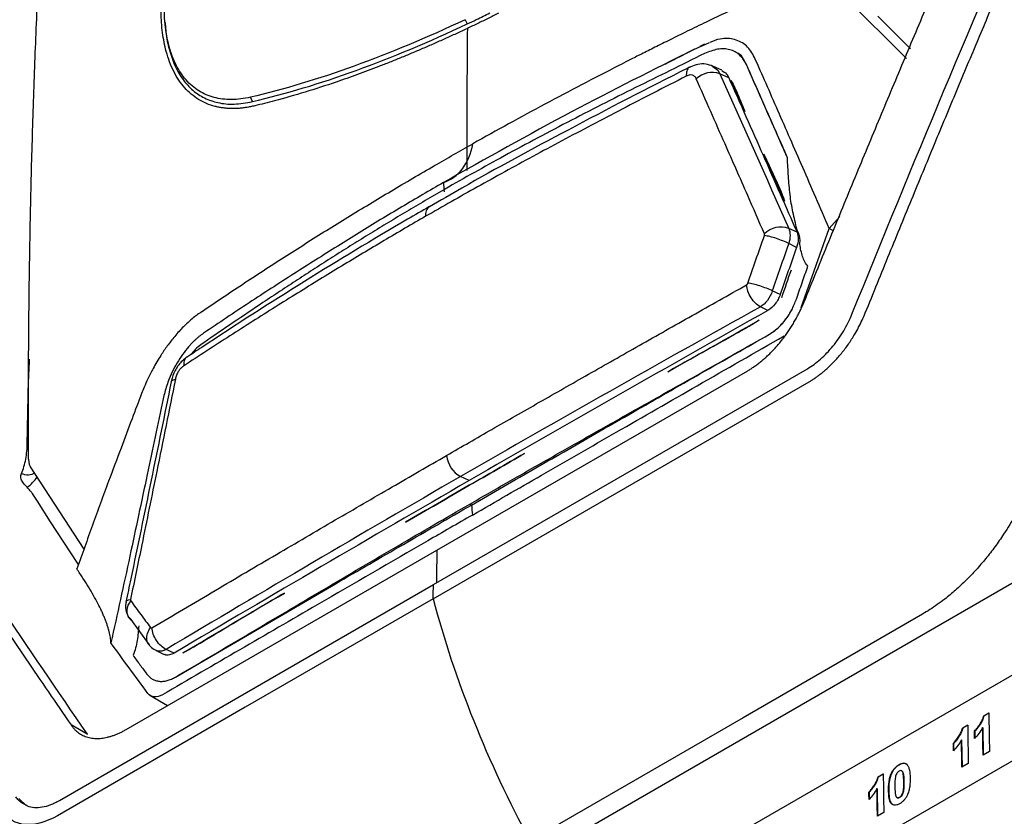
# Model space of a CAD drawing. Header units: millimetres. Extents: x 156922 to 157823, y 112322 to 113312.
# Tile 35 of 123: x 157625 to 157668, y 112520 to 112555. Entities that reach past the tile are written whole.
import ezdxf

# ---------------------------------------------------------------- set-up
doc = ezdxf.new("R2010")
doc.units = ezdxf.units.MM

msp = doc.modelspace()

# ---------------------------------------------------------------- linework, layer by layer
at = {"color": 7, "linetype": 'Continuous', "lineweight": 25}
for p, q in [((157663.997, 112553.492), (157661.318, 112556.169)), ((157644.586, 112555.192), (157644.68, 112555.005)), ((157662.732, 112555.351), (157664.173, 112553.912)), ((157655.108, 112554.117), (157654.903, 112554.012)), ((157654.912, 112554.002), (157655.341, 112554.193)), ((157655.875, 112552.965), (157655.484, 112553.149)), ((157656.186, 112552.628), (157655.795, 112552.812)), ((157656.962, 112553.214), (157656.959, 112553.216)), ((157635.233, 112551.589), (157635.155, 112551.784)), ((157661.07, 112546.529), (157660.596, 112546.013)), ((157659.184, 112545.84), (157658.817, 112546.013)), ((157659.373, 112542.536), (157660.596, 112546.013)), ((157660.803, 112545.893), (157660.596, 112546.013)), ((157659.165, 112545.178), (157658.817, 112545.342)), ((157658.097, 112543.264), (157658.097, 112543.264)), ((157658.442, 112543.101), (157658.097, 112543.264)), ((157657.573, 112542.564), (157657.573, 112542.564)), ((157657.906, 112542.407), (157657.573, 112542.564)), ((157657.97, 112541.356), (157657.968, 112541.357)), ((157643.193, 112530.35), (157659.638, 112539.843)), ((157643.347, 112531.864), (157657.017, 112539.755)), ((157643.183, 112529.722), (157659.711, 112539.264)), ((157595.205, 112488.022), (157680.932, 112537.511)), ((157627.832, 112531.901), (157625.474, 112535.521)), ((157644.764, 112534.92), (157644.385, 112535.098)), ((157644.77, 112534.713), (157644.77, 112534.715)), ((157644.864, 112533.847), (157644.79, 112533.887)), ((157629.677, 112523.972), (157643.347, 112531.864)), ((157677.867, 112531.692), (157647.462, 112514.139)), ((157626.746, 112520.855), (157643.193, 112530.35)), ((157664.706, 112529.052), (157656.811, 112524.494)), ((157629.837, 112528.864), (157629.815, 112528.882)), ((157629.839, 112528.866), (157630.699, 112527.699)), ((157631, 112527.448), (157631.358, 112527.279)), ((157631.79, 112527.333), (157631.441, 112527.498)), ((157631.441, 112527.498), (157631.441, 112527.498)), ((157647.52, 112510.404), (157676.148, 112526.93)), ((157630.719, 112525.479), (157631.503, 112525.026)), ((157667.394, 112524.575), (157667.618, 112524.704)), ((157667.619, 112524.696), (157667.401, 112524.571)), ((157656.811, 112524.494), (157647.439, 112519.084)), ((157667.401, 112524.571), (157667.394, 112524.575)), ((157627.965, 112523.765), (157627.258, 112524.174)), ((157666.465, 112524.038), (157666.689, 112524.168)), ((157666.472, 112524.034), (157666.465, 112524.038)), ((157666.689, 112524.159), (157666.472, 112524.034)), ((157666.999, 112523.901), (157666.991, 112523.905)), ((157667.353, 112524.052), (157667.346, 112524.056)), ((157667.353, 112524.052), (157667.373, 112522.854)), ((157666.069, 112523.364), (157666.062, 112523.368)), ((157666.423, 112523.515), (157666.416, 112523.519)), ((157666.423, 112523.515), (157666.443, 112522.317)), ((157667.645, 112523.011), (157667.366, 112522.85)), ((157663.349, 112522.058), (157663.342, 112522.062)), ((157663.678, 112522.421), (157663.671, 112522.425)), ((157663.792, 112522.154), (157663.785, 112522.158)), ((157666.715, 112522.474), (157666.436, 112522.313)), ((157662.75, 112521.894), (157662.974, 112522.023)), ((157662.757, 112521.89), (157662.75, 112521.894)), ((157662.974, 112522.015), (157662.757, 112521.89)), ((157663.886, 112521.677), (157663.879, 112521.681)), ((157662.354, 112521.219), (157662.347, 112521.224)), ((157662.709, 112521.37), (157662.701, 112521.374)), ((157662.709, 112521.37), (157662.728, 112520.173)), ((157663.216, 112521.293), (157663.209, 112521.297)), ((157663.862, 112521.25), (157663.855, 112521.254)), ((157624.957, 112520.941), (157625.305, 112520.619)), ((157663.582, 112520.978), (157663.589, 112520.974)), ((157663.7, 112520.989), (157663.693, 112520.993)), ((157663, 112520.33), (157662.721, 112520.169))]:
    msp.add_line(p, q, dxfattribs=at)
at = {"color": 7, "linetype": 'Continuous', "lineweight": 25, "flags": 128}
for points in [[(157655.476, 112553.137), (157655.705, 112552.965), (157655.795, 112552.812), (157655.795, 112552.812), (157655.795, 112552.812)], [(157631.663, 112539.269), (157631.669, 112539.287), (157631.703, 112539.325), (157631.763, 112539.356), (157631.846, 112539.379)], [(157627.586, 112531.236), (157627.222, 112531.788), (157626.359, 112533.114), (157625.777, 112534.014), (157625.602, 112534.286), (157625.562, 112534.348), (157625.562, 112534.348), (157625.562, 112534.348)], [(157643.183, 112529.722), (157634.919, 112524.952), (157626.656, 112520.181)], [(157629.672, 112529.583), (157629.681, 112529.606), (157629.72, 112529.645), (157629.785, 112529.675), (157629.875, 112529.697)]]:
    msp.add_lwpolyline(points, dxfattribs=at)
at = {"color": 7, "linetype": 'Continuous', "lineweight": 25}
for centre, radius, start, end in [((157655.454, 112551.876), 0.996, 70.0299, 134.5923), ((157643.274, 112546.628), 0.43, 126.1786, 191.3059), ((157658.472, 112545.077), 0.998, 69.7562, 135.9705), ((157644.986, 112536.162), 1.222, 186.3775, 240.5426), ((157624.347, 112536.018), 1.703, 305.2517, 326.5548)]:
    msp.add_arc(centre, radius, start, end, dxfattribs=at)
for points, knots in [([(157659.497, 112542.785), (157659.858, 112543.671), (157660.581, 112545.442), (157661.672, 112548.089), (157662.766, 112550.725), (157663.865, 112553.349), (157664.967, 112555.962), (157666.074, 112558.562), (157667.183, 112561.151), (157667.928, 112562.871), (157668.3, 112563.73)], [0, 0, 0, 0, 0.126226, 0.252099, 0.37762, 0.502791, 0.627613, 0.752087, 0.876216, 1, 1, 1, 1]), ([(157662.188, 112542.295), (157662.542, 112543.166), (157663.238, 112544.88), (157664.274, 112547.405), (157665.281, 112549.844), (157666.26, 112552.196), (157667.21, 112554.463), (157668.131, 112556.644), (157669.021, 112558.74), (157669.88, 112560.751), (157670.444, 112562.063), (157670.721, 112562.704)], [0, 0, 0, 0, 0.127276, 0.250511, 0.369705, 0.484857, 0.595968, 0.703038, 0.806067, 0.905054, 1, 1, 1, 1]), ([(157625.392, 112535.867), (157625.39, 112536.461), (157625.385, 112537.647), (157625.388, 112539.419), (157625.397, 112541.183), (157625.414, 112542.94), (157625.438, 112544.688), (157625.47, 112546.429), (157625.508, 112548.162), (157625.555, 112549.886), (157625.608, 112551.603), (157625.669, 112553.312), (157625.737, 112555.014), (157625.813, 112556.707), (157625.895, 112558.392), (157625.957, 112559.511), (157625.987, 112560.07)], [0, 0, 0, 0, 0.072353, 0.144558, 0.216615, 0.288526, 0.360294, 0.431919, 0.503403, 0.574749, 0.645957, 0.717029, 0.787968, 0.858775, 0.929452, 1, 1, 1, 1]), ([(157658.06, 112556.448), (157657.7, 112556.279), (157657.006, 112555.956), (157656.014, 112555.483), (157655.105, 112555.046), (157654.28, 112554.644), (157653.538, 112554.278), (157652.876, 112553.949), (157652.295, 112553.657), (157651.793, 112553.403), (157650.938, 112552.967), (157649.71, 112552.332), (157648.096, 112551.477), (157646.498, 112550.612), (157645.449, 112550.026), (157644.924, 112549.732)], [0, 0, 0, 0, 0.079139, 0.152405, 0.219795, 0.28131, 0.336951, 0.386721, 0.43062, 0.46865, 0.500811, 0.62561, 0.750405, 0.8752, 1, 1, 1, 1]), ([(157635.337, 112551.404), (157635.274, 112551.389), (157635.148, 112551.361), (157634.962, 112551.328), (157634.779, 112551.304), (157634.6, 112551.288), (157634.424, 112551.281), (157634.251, 112551.283), (157634.082, 112551.293), (157633.916, 112551.312), (157633.754, 112551.34), (157633.383, 112551.424), (157632.845, 112551.649), (157632.235, 112552.168), (157631.755, 112552.878), (157631.487, 112553.592), (157631.347, 112554.191), (157631.278, 112554.615), (157631.235, 112555.06), (157631.214, 112555.525), (157631.221, 112555.851), (157631.224, 112556.015)], [0, 0, 0, 0, 0.0251687, 0.0502426, 0.0752451, 0.1002002, 0.1251316, 0.1500635, 0.1750199, 0.2000248, 0.2251019, 0.250275, 0.3756901, 0.5011354, 0.6259607, 0.7506441, 0.8007188, 0.850501, 0.900181, 0.9499506, 1, 1, 1, 1]), ([(157635.155, 112551.784), (157634.862, 112551.716), (157634.579, 112551.681), (157634.043, 112551.677), (157633.788, 112551.708), (157633.307, 112551.836), (157633.083, 112551.934), (157632.67, 112552.192), (157632.482, 112552.354), (157632.15, 112552.733), (157632.005, 112552.951), (157631.754, 112553.445), (157631.65, 112553.723), (157631.488, 112554.324), (157631.43, 112554.65), (157631.362, 112555.339), (157631.351, 112555.703), (157631.364, 112556.088)], [0, 0, 0, 0, 0.125, 0.125, 0.25, 0.25, 0.375, 0.375, 0.5, 0.5, 0.625, 0.625, 0.75, 0.75, 0.875, 0.875, 1, 1, 1, 1]), ([(157644.68, 112555.005), (157644.814, 112555.068), (157644.947, 112555.132), (157645.081, 112555.196), (157645.182, 112555.245), (157645.282, 112555.294), (157645.383, 112555.343), (157645.48, 112555.391), (157645.578, 112555.438), (157645.675, 112555.486)], [0.000008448, 0.000008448, 0.000008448, 0.000008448, 0.000577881, 0.000577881, 0.000577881, 0.001004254, 0.001004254, 0.001004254, 0.001416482, 0.001416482, 0.001416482, 0.001416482]), ([(157646.058, 112555.472), (157645.905, 112555.396), (157645.598, 112555.244), (157645.142, 112555.023), (157644.839, 112554.879), (157644.687, 112554.807)], [0, 0, 0, 0, 0.333698, 0.667018, 1, 1, 1, 1]), ([(157631.388, 112555.078), (157631.39, 112555.053), (157631.395, 112555.003), (157631.399, 112554.953), (157631.401, 112554.928)], [0, 0, 0, 0, 0.4999961, 1, 1, 1, 1]), ([(157644.586, 112555.192), (157642.911, 112554.4), (157641.279, 112553.72), (157638.129, 112552.58), (157636.61, 112552.12), (157635.155, 112551.784)], [0, 0, 0, 0, 0.5, 0.5, 1, 1, 1, 1]), ([(157631.411, 112554.939), (157631.416, 112554.849), (157631.436, 112554.456), (157631.573, 112553.848), (157631.82, 112553.134), (157632.167, 112552.54), (157632.601, 112552.068), (157633.115, 112551.727), (157633.724, 112551.518), (157634.425, 112551.445), (157634.962, 112551.541), (157635.233, 112551.589)], [0, 0, 0, 0, 0.03499, 0.152428, 0.269866, 0.387304, 0.504741, 0.622179, 0.739616, 0.868539, 1, 1, 1, 1]), ([(157644.687, 112554.807), (157644.522, 112554.73), (157644.191, 112554.574), (157643.697, 112554.35), (157643.206, 112554.13), (157642.718, 112553.918), (157642.233, 112553.711), (157641.75, 112553.512), (157641.271, 112553.318), (157640.636, 112553.069), (157639.849, 112552.773), (157638.763, 112552.39), (157637.544, 112551.997), (157636.504, 112551.7), (157635.772, 112551.509), (157635.482, 112551.439), (157635.337, 112551.404)], [0, 0, 0, 0, 0.049977, 0.099965, 0.149965, 0.199968, 0.249966, 0.29996, 0.349958, 0.399961, 0.499869, 0.600059, 0.74997, 0.899962, 0.949976, 1, 1, 1, 1]), ([(157644.687, 112554.807), (157644.676, 112553.533), (157644.656, 112551.459), (157644.662, 112549.371), (157644.665, 112548.565)], [0, 0, 0, 0, 0.614298, 1, 1, 1, 1]), ([(157657.318, 112553.531), (157657.21, 112553.715), (157656.996, 112554.081), (157656.457, 112554.353), (157655.886, 112554.4), (157655.5, 112554.253), (157655.346, 112554.194)], [0, 0, 0, 0, 0.273759, 0.547132, 0.820374, 1, 1, 1, 1]), ([(157655.122, 112553.704), (157654.106, 112553.205), (157652.075, 112552.208), (157649.067, 112550.681), (157646.661, 112549.399), (157644.828, 112548.383), (157643.971, 112547.893), (157643.543, 112547.648)], [0, 0, 0, 0, 0.256046, 0.512094, 0.768129, 0.884065, 1, 1, 1, 1]), ([(157654.677, 112553.896), (157652.859, 112552.986), (157649.08, 112551.091), (157645.495, 112549.075), (157643.634, 112548.029)], [0, 0, 0, 0, 0.480815, 1, 1, 1, 1]), ([(157653.379, 112553.234), (157653.53, 112553.31), (157653.969, 112553.533), (157654.481, 112553.814), (157654.841, 112553.971), (157654.912, 112554.002)], [0, 0, 0, 0, 0.295866, 0.861399, 1, 1, 1, 1]), ([(157656.959, 112553.216), (157656.915, 112553.293), (157656.827, 112553.446), (157656.669, 112553.649), (157656.466, 112553.792), (157656.23, 112553.881), (157655.971, 112553.92), (157655.695, 112553.902), (157655.408, 112553.818), (157655.217, 112553.742), (157655.122, 112553.704)], [0, 0, 0, 0, 0.12614, 0.2511466, 0.3765448, 0.503028, 0.6294828, 0.7548431, 0.8768731, 1, 1, 1, 1]), ([(157656.962, 112553.214), (157656.854, 112553.437), (157656.739, 112553.673), (157656.515, 112553.744), (157656.502, 112553.748)], [0, 0, 0, 0, 0.941754, 1, 1, 1, 1]), ([(157655.477, 112553.14), (157655.378, 112553.18), (157655.17, 112553.265), (157654.83, 112553.244), (157654.59, 112553.163), (157654.489, 112553.113), (157654.48, 112553.108)], [0, 0, 0, 0, 0.303541, 0.637971, 0.967266, 1, 1, 1, 1]), ([(157660.596, 112546.013), (157660.401, 112546.465), (157660.017, 112547.356), (157659.446, 112548.673), (157658.889, 112549.948), (157658.35, 112551.18), (157657.828, 112552.37), (157657.485, 112553.149), (157657.317, 112553.531)], [0, 0, 0, 0, 0.1812, 0.356597, 0.526185, 0.689956, 0.847898, 1, 1, 1, 1]), ([(157654.476, 112553.106), (157654.446, 112553.091), (157652.63, 112552.188), (157649.261, 112550.433), (157645.481, 112548.393), (157643.496, 112547.242), (157643.024, 112546.968)], [0, 0, 0, 0, 0.007632, 0.460136, 0.871457, 1, 1, 1, 1]), ([(157654.485, 112553.097), (157654.469, 112553.093), (157654.398, 112553.076), (157654.324, 112552.943), (157654.314, 112552.783), (157654.31, 112552.704)], [0, 0, 0, 0, 0.131956, 0.565978, 1, 1, 1, 1]), ([(157655.871, 112552.959), (157655.947, 112552.915), (157656.079, 112552.837), (157656.154, 112552.69), (157656.186, 112552.628)], [0, 0, 0, 0, 0.576608, 1, 1, 1, 1]), ([(157658.763, 112549.121), (157658.563, 112549.576), (157658.163, 112550.486), (157657.56, 112551.852), (157657.159, 112552.761), (157656.959, 112553.216)], [0, 0, 0, 0, 0.3333354, 0.6666669, 1, 1, 1, 1]), ([(157658.763, 112549.121), (157658.578, 112549.545), (157658.391, 112549.969), (157658.205, 112550.394), (157657.998, 112550.863), (157657.791, 112551.333), (157657.584, 112551.804), (157657.377, 112552.274), (157657.169, 112552.744), (157656.962, 112553.214)], [0.000049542, 0.000049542, 0.000049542, 0.000049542, 0.002000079, 0.002000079, 0.002000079, 0.004160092, 0.004160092, 0.004160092, 0.006320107, 0.006320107, 0.006320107, 0.006320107]), ([(157654.31, 112552.704), (157653.834, 112552.462), (157652.894, 112551.983), (157651.507, 112551.267), (157650.158, 112550.561), (157648.847, 112549.866), (157647.574, 112549.181), (157646.339, 112548.507), (157645.141, 112547.844), (157643.981, 112547.192), (157643.225, 112546.758), (157642.852, 112546.544)], [0, 0, 0, 0, 0.121252, 0.239967, 0.356142, 0.469778, 0.580876, 0.689438, 0.795478, 0.899002, 1, 1, 1, 1]), ([(157654.755, 112552.585), (157654.747, 112552.603), (157654.731, 112552.636), (157654.7, 112552.678), (157654.664, 112552.712), (157654.625, 112552.737), (157654.559, 112552.762), (157654.454, 112552.765), (157654.359, 112552.725), (157654.31, 112552.704)], [0, 0, 0, 0, 0.10789, 0.210472, 0.309112, 0.405339, 0.500804, 0.740225, 1, 1, 1, 1]), ([(157657.755, 112545.77), (157657.509, 112546.332), (157656.934, 112547.649), (157655.933, 112549.921), (157655.177, 112551.632), (157654.755, 112552.585)], [0, 0, 0, 0, 0.24751, 0.580802, 1, 1, 1, 1]), ([(157656.186, 112552.628), (157656.69, 112551.494), (157657.191, 112550.362), (157658.192, 112548.099), (157658.69, 112546.968), (157659.184, 112545.84)], [0, 0, 0, 0, 0.5, 0.5, 1, 1, 1, 1]), ([(157656.288, 112552.512), (157656.409, 112552.305), (157656.507, 112552.077), (157656.7, 112551.617), (157656.794, 112551.385), (157656.89, 112551.154)], [0, 0, 0, 0, 0.5, 0.5, 1, 1, 1, 1]), ([(157643.248, 112548.778), (157643.526, 112548.938), (157644.082, 112549.258), (157644.643, 112549.574), (157644.924, 112549.732)], [0, 0, 0, 0, 0.500263, 1, 1, 1, 1]), ([(157657.718, 112549.284), (157657.878, 112548.945), (157658.04, 112548.61), (157658.354, 112547.93), (157658.508, 112547.588), (157658.63, 112547.216)], [0, 0, 0, 0, 0.5, 0.5, 1, 1, 1, 1]), ([(157659.172, 112545.981), (157659.119, 112546.232), (157659.059, 112546.479), (157658.952, 112546.981), (157658.909, 112547.238), (157658.847, 112547.765), (157658.825, 112548.034), (157658.788, 112548.575), (157658.774, 112548.847), (157658.763, 112549.121)], [0, 0, 0, 0, 0.25, 0.25, 0.5, 0.5, 0.75, 0.75, 1, 1, 1, 1]), ([(157632.973, 112542.332), (157633.275, 112542.536), (157633.878, 112542.945), (157634.79, 112543.552), (157635.708, 112544.154), (157636.631, 112544.75), (157637.56, 112545.342), (157638.494, 112545.928), (157639.433, 112546.508), (157640.378, 112547.084), (157641.329, 112547.654), (157642.285, 112548.219), (157642.927, 112548.592), (157643.248, 112548.778)], [0, 0, 0, 0, 0.0919481, 0.1836735, 0.2751812, 0.3664759, 0.4575628, 0.5484468, 0.6391329, 0.7296261, 0.8199316, 0.9100545, 1, 1, 1, 1]), ([(157643.634, 112548.029), (157643.33, 112547.853), (157642.717, 112547.497), (157641.797, 112546.953), (157640.867, 112546.394), (157639.928, 112545.821), (157638.978, 112545.233), (157638.019, 112544.63), (157637.051, 112544.013), (157636.072, 112543.382), (157635.085, 112542.736), (157634.087, 112542.076), (157633.422, 112541.629), (157633.087, 112541.404)], [0, 0, 0, 0, 0.082848, 0.167311, 0.25339, 0.341082, 0.430389, 0.521308, 0.613837, 0.707975, 0.803718, 0.901061, 1, 1, 1, 1]), ([(157643.543, 112547.648), (157643.271, 112547.49), (157642.726, 112547.174), (157641.918, 112546.695), (157641.117, 112546.214), (157640.324, 112545.728), (157639.538, 112545.24), (157638.758, 112544.747), (157637.985, 112544.252), (157637.218, 112543.753), (157636.456, 112543.252), (157635.513, 112542.625), (157634.392, 112541.87), (157633.526, 112541.281), (157633.093, 112540.987)], [0, 0, 0, 0, 0.074238, 0.148477, 0.222715, 0.296955, 0.371195, 0.445437, 0.519679, 0.593922, 0.668166, 0.742409, 0.871203, 1, 1, 1, 1]), ([(157643.021, 112546.97), (157642.698, 112546.785), (157640.823, 112545.712), (157637.469, 112543.657), (157634.265, 112541.623), (157632.583, 112540.498), (157632.372, 112540.358)], [0, 0, 0, 0, 0.087311, 0.505987, 0.938101, 1, 1, 1, 1]), ([(157642.852, 112546.544), (157642.549, 112546.368), (157641.936, 112546.013), (157641.015, 112545.472), (157640.082, 112544.916), (157639.138, 112544.346), (157638.182, 112543.762), (157637.214, 112543.163), (157636.234, 112542.551), (157635.243, 112541.924), (157634.24, 112541.282), (157633.226, 112540.627), (157632.548, 112540.184), (157632.207, 112539.96)], [0, 0, 0, 0, 0.082446, 0.166585, 0.25241, 0.339918, 0.429119, 0.520017, 0.612614, 0.706911, 0.802908, 0.900605, 1, 1, 1, 1]), ([(157657.026, 112543.606), (157657.142, 112543.946), (157657.259, 112544.286), (157657.377, 112544.626), (157657.501, 112544.983), (157657.627, 112545.34), (157657.753, 112545.696)], [0, 0, 0, 0, 0.001097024, 0.001097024, 0.001097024, 0.002251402, 0.002251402, 0.002251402, 0.002251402]), ([(157657.753, 112545.696), (157657.755, 112545.703), (157657.759, 112545.716), (157657.76, 112545.736), (157657.76, 112545.755), (157657.756, 112545.765), (157657.755, 112545.77)], [0, 0, 0, 0, 0.241051, 0.500015, 0.757061, 1, 1, 1, 1]), ([(157658.817, 112545.342), (157658.673, 112545.419), (157658.475, 112545.502), (157658.082, 112545.633), (157657.888, 112545.68), (157657.753, 112545.696)], [0, 0, 0, 0, 0.5, 0.5, 1, 1, 1, 1]), ([(157659.303, 112545.309), (157659.306, 112545.331), (157659.312, 112545.376), (157659.317, 112545.463), (157659.314, 112545.567), (157659.298, 112545.664), (157659.278, 112545.735), (157659.264, 112545.768), (157659.258, 112545.785)], [0, 0, 0, 0, 0.1251915, 0.2503979, 0.4987182, 0.7491414, 0.8745653, 1, 1, 1, 1]), ([(157658.817, 112545.342), (157658.692, 112544.988), (157658.568, 112544.633), (157658.445, 112544.278), (157658.328, 112543.94), (157658.212, 112543.602), (157658.097, 112543.264)], [0, 0, 0, 0, 0.001147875, 0.001147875, 0.001147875, 0.002238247, 0.002238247, 0.002238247, 0.002238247]), ([(157659.661, 112544.346), (157659.609, 112544.402), (157659.564, 112544.469), (157659.488, 112544.614), (157659.457, 112544.693), (157659.375, 112544.944), (157659.338, 112545.126), (157659.303, 112545.309)], [0, 0, 0, 0, 0.25, 0.25, 0.5, 0.5, 1, 1, 1, 1]), ([(157659.157, 112542.902), (157659.241, 112543.143), (157659.407, 112543.625), (157659.576, 112544.106), (157659.661, 112544.346)], [0, 0, 0, 0, 0.5, 1, 1, 1, 1]), ([(157643.772, 112536.026), (157644.437, 112536.41), (157645.793, 112537.19), (157647.873, 112538.379), (157650.032, 112539.609), (157652.272, 112540.88), (157654.592, 112542.192), (157656.168, 112543.079), (157656.968, 112543.53)], [0, 0, 0, 0, 0.1525496, 0.3107496, 0.4745958, 0.6440869, 0.8192211, 1, 1, 1, 1]), ([(157656.968, 112543.53), (157656.976, 112543.536), (157656.992, 112543.546), (157657.013, 112543.574), (157657.022, 112543.595), (157657.026, 112543.606)], [0, 0, 0, 0, 0.338554, 0.656721, 1, 1, 1, 1]), ([(157657.573, 112542.564), (157657.426, 112542.636), (157657.274, 112542.782), (157657.05, 112543.141), (157656.978, 112543.351), (157656.968, 112543.53)], [0, 0, 0, 0, 0.5, 0.5, 1, 1, 1, 1]), ([(157658.097, 112543.264), (157657.952, 112543.338), (157657.752, 112543.419), (157657.356, 112543.545), (157657.162, 112543.591), (157657.026, 112543.606)], [0, 0, 0, 0, 0.5, 0.5, 1, 1, 1, 1]), ([(157658.097, 112543.264), (157658.05, 112543.115), (157657.975, 112542.97), (157657.793, 112542.727), (157657.685, 112542.628), (157657.573, 112542.564)], [0, 0, 0, 0, 0.5, 0.5, 1, 1, 1, 1]), ([(157658.442, 112543.101), (157658.417, 112543.027), (157658.386, 112542.956), (157658.312, 112542.817), (157658.269, 112542.751), (157658.129, 112542.57), (157658.019, 112542.471), (157657.906, 112542.407)], [0, 0, 0, 0, 0.25, 0.25, 0.5, 0.5, 1, 1, 1, 1]), ([(157657.968, 112541.357), (157658.043, 112541.406), (157658.19, 112541.503), (157658.407, 112541.682), (157658.608, 112541.905), (157658.792, 112542.152), (157658.946, 112542.407), (157659.062, 112542.66), (157659.125, 112542.821), (157659.157, 112542.902)], [0, 0, 0, 0, 0.150393, 0.299639, 0.449824, 0.600646, 0.750369, 0.874731, 1, 1, 1, 1]), ([(157657.97, 112541.356), (157658.093, 112541.437), (157658.216, 112541.519), (157658.451, 112541.725), (157658.565, 112541.851), (157658.772, 112542.121), (157658.869, 112542.268), (157659.03, 112542.578), (157659.094, 112542.74), (157659.158, 112542.901)], [0, 0, 0, 0, 0.25, 0.25, 0.5, 0.5, 0.75, 0.75, 1, 1, 1, 1]), ([(157657.017, 112539.755), (157657.065, 112539.784), (157657.161, 112539.841), (157657.306, 112539.937), (157657.45, 112540.041), (157657.594, 112540.153), (157657.737, 112540.273), (157657.879, 112540.401), (157658.018, 112540.536), (157658.156, 112540.678), (157658.291, 112540.826), (157658.423, 112540.981), (157658.552, 112541.142), (157658.676, 112541.309), (157658.797, 112541.48), (157658.914, 112541.657), (157659.025, 112541.837), (157659.131, 112542.021), (157659.232, 112542.209), (157659.327, 112542.399), (157659.416, 112542.591), (157659.47, 112542.72), (157659.497, 112542.785)], [0, 0, 0, 0, 0.048713, 0.097564, 0.146548, 0.195664, 0.244914, 0.294302, 0.343827, 0.39349, 0.443289, 0.493223, 0.543292, 0.593498, 0.643839, 0.694316, 0.744924, 0.795665, 0.846543, 0.897559, 0.948712, 1, 1, 1, 1]), ([(157632.973, 112542.332), (157632.935, 112542.305), (157632.841, 112542.24), (157632.672, 112542.112), (157632.451, 112541.926), (157632.158, 112541.648), (157631.827, 112541.285), (157631.494, 112540.861), (157631.173, 112540.39), (157630.887, 112539.904), (157630.649, 112539.431), (157630.484, 112539.061), (157630.399, 112538.845), (157630.363, 112538.754)], [0, 0, 0, 0, 0.036704, 0.09098, 0.162803, 0.25218, 0.381878, 0.500169, 0.608616, 0.748075, 0.854842, 0.938828, 1, 1, 1, 1]), ([(157659.638, 112539.843), (157659.736, 112539.902), (157659.834, 112539.964), (157660.028, 112540.104), (157660.123, 112540.181), (157660.313, 112540.348), (157660.408, 112540.438), (157660.59, 112540.629), (157660.766, 112540.829), (157660.931, 112541.047), (157661.089, 112541.273), (157661.165, 112541.391), (157661.306, 112541.628), (157661.371, 112541.749), (157661.493, 112541.994), (157661.547, 112542.119), (157661.6, 112542.244)], [0, 0, 0, 0, 0.125, 0.125, 0.25, 0.25, 0.375, 0.375, 0.5, 0.625, 0.625, 0.75, 0.75, 0.875, 0.875, 1, 1, 1, 1]), ([(157659.711, 112539.264), (157659.753, 112539.288), (157659.836, 112539.338), (157659.961, 112539.42), (157660.086, 112539.507), (157660.209, 112539.599), (157660.332, 112539.698), (157660.532, 112539.869), (157660.805, 112540.131), (157661.137, 112540.508), (157661.447, 112540.917), (157661.698, 112541.307), (157661.896, 112541.662), (157662.053, 112541.976), (157662.143, 112542.188), (157662.188, 112542.295)], [0, 0, 0, 0, 0.042416, 0.08461, 0.126665, 0.168661, 0.210679, 0.252802, 0.376573, 0.50026, 0.62388, 0.747617, 0.831623, 0.915535, 1, 1, 1, 1]), ([(157657.513, 112541.972), (157657.347, 112541.864), (157657.18, 112541.764), (157656.847, 112541.571), (157656.68, 112541.477), (157656.178, 112541.196), (157655.844, 112541.012), (157654.842, 112540.455), (157654.174, 112540.083), (157653.507, 112539.708)], [0, 0, 0, 0, 0.125, 0.125, 0.25, 0.25, 0.5, 0.5, 1, 1, 1, 1]), ([(157633.087, 112541.404), (157633.053, 112541.38), (157632.985, 112541.333), (157632.884, 112541.255), (157632.784, 112541.171), (157632.686, 112541.081), (157632.589, 112540.985), (157632.432, 112540.819), (157632.223, 112540.564), (157631.976, 112540.199), (157631.757, 112539.806), (157631.589, 112539.435), (157631.466, 112539.101), (157631.376, 112538.808), (157631.332, 112538.614), (157631.309, 112538.517)], [0, 0, 0, 0, 0.042789, 0.085256, 0.127508, 0.169657, 0.211813, 0.254087, 0.377412, 0.500576, 0.623621, 0.746827, 0.830995, 0.915091, 1, 1, 1, 1]), ([(157644.79, 112533.887), (157645.348, 112534.208), (157646.462, 112534.85), (157648.142, 112535.809), (157649.826, 112536.765), (157651.515, 112537.719), (157653.207, 112538.671), (157654.848, 112539.594), (157656.437, 112540.489), (157657.458, 112541.067), (157657.968, 112541.357)], [0, 0, 0, 0, 0.127912, 0.255824, 0.383736, 0.511649, 0.639561, 0.767474, 0.883738, 1, 1, 1, 1]), ([(157644.864, 112533.847), (157645.336, 112534.119), (157645.808, 112534.391), (157646.279, 112534.663), (157647.223, 112535.206), (157648.168, 112535.75), (157649.114, 112536.293), (157650.059, 112536.836), (157651.006, 112537.379), (157651.953, 112537.921), (157652.954, 112538.494), (157653.957, 112539.067), (157654.96, 112539.64), (157655.963, 112540.212), (157656.967, 112540.784), (157657.97, 112541.356)], [0, 0, 0, 0, 0.00200024, 0.00200024, 0.00200024, 0.00600073, 0.00600073, 0.00600073, 0.01000122, 0.01000122, 0.01000122, 0.01423331, 0.01423331, 0.01423331, 0.0184654, 0.0184654, 0.0184654, 0.0184654]), ([(157644.913, 112533.408), (157645.923, 112533.99), (157648.029, 112535.205), (157651.323, 112537.099), (157654.88, 112539.142), (157657.339, 112540.552), (157658.613, 112541.282)], [0, 0, 0, 0, 0.221554, 0.462082, 0.721569, 1, 1, 1, 1]), ([(157633.093, 112540.987), (157632.924, 112540.867), (157632.729, 112540.729), (157632.563, 112540.501), (157632.54, 112540.47)], [0, 0, 0, 0, 0.861801, 1, 1, 1, 1]), ([(157625.332, 112536.591), (157625.332, 112536.591), (157625.351, 112537.547), (157625.363, 112538.787), (157625.421, 112539.998), (157625.434, 112540.268)], [0, 0, 0, 0, 0.000013, 0.776476, 1, 1, 1, 1]), ([(157632.444, 112540.411), (157632.399, 112540.381), (157632.289, 112540.309), (157632.052, 112540.106), (157631.819, 112539.774), (157631.7, 112539.451), (157631.667, 112539.288), (157631.664, 112539.271)], [0, 0, 0, 0, 0.1292, 0.320296, 0.64379, 0.963432, 1, 1, 1, 1]), ([(157632.373, 112540.356), (157632.366, 112540.354), (157632.298, 112540.332), (157632.223, 112540.199), (157632.212, 112540.04), (157632.207, 112539.96)], [0, 0, 0, 0, 0.055196, 0.527598, 1, 1, 1, 1]), ([(157632.207, 112539.96), (157632.189, 112539.948), (157632.154, 112539.924), (157632.105, 112539.88), (157632.059, 112539.832), (157632.016, 112539.779), (157631.958, 112539.693), (157631.89, 112539.557), (157631.861, 112539.44), (157631.846, 112539.379)], [0, 0, 0, 0, 0.108207, 0.210995, 0.309737, 0.405983, 0.501403, 0.740869, 1, 1, 1, 1]), ([(157631.662, 112539.269), (157631.075, 112536.378), (157630.42, 112533.145), (157629.743, 112529.923), (157629.672, 112529.583)], [0, 0, 0, 0, 0.8946258, 1, 1, 1, 1]), ([(157631.846, 112539.379), (157631.573, 112538.025), (157631.082, 112535.594), (157630.426, 112532.366), (157630.04, 112530.494), (157629.875, 112529.697)], [0, 0, 0, 0, 0.419195, 0.752487, 1, 1, 1, 1]), ([(157630.363, 112538.754), (157630.222, 112538.382), (157629.917, 112537.582), (157629.433, 112536.295), (157628.854, 112534.739), (157628.204, 112532.968), (157627.743, 112531.681), (157627.512, 112531.038)], [0, 0, 0, 0, 0.1450915, 0.3123271, 0.5016978, 0.750834, 1, 1, 1, 1]), ([(157631.309, 112538.517), (157631.076, 112537.406), (157630.59, 112535.1), (157629.83, 112531.518), (157629.292, 112529.054), (157629.013, 112527.781)], [0, 0, 0, 0, 0.310044, 0.643403, 1, 1, 1, 1]), ([(157625.079, 112535.237), (157625.163, 112535.427), (157625.224, 112535.638), (157625.308, 112536.092), (157625.33, 112536.336), (157625.332, 112536.591)], [0, 0, 0, 0, 0.5, 0.5, 1, 1, 1, 1]), ([(157630.814, 112528.452), (157631.743, 112529), (157633.564, 112530.074), (157636.252, 112531.653), (157638.843, 112533.168), (157641.337, 112534.62), (157642.972, 112535.564), (157643.772, 112536.026)], [0, 0, 0, 0, 0.2162714, 0.4244082, 0.6244109, 0.8162764, 1, 1, 1, 1]), ([(157669.968, 112536.156), (157669.941, 112536.069), (157669.888, 112535.894), (157669.799, 112535.631), (157669.705, 112535.369), (157669.604, 112535.106), (157669.496, 112534.843), (157669.382, 112534.58), (157669.161, 112534.101), (157668.807, 112533.415), (157668.337, 112532.647), (157667.891, 112532.008), (157667.486, 112531.487), (157667.063, 112530.995), (157666.619, 112530.532), (157666.157, 112530.1), (157665.732, 112529.747), (157665.355, 112529.467), (157665.031, 112529.246), (157664.814, 112529.117), (157664.706, 112529.052)], [0, 0, 0, 0, 0.030428, 0.060812, 0.091194, 0.121613, 0.152111, 0.182728, 0.213503, 0.320363, 0.426719, 0.497341, 0.568001, 0.638605, 0.708979, 0.781724, 0.854499, 0.903197, 0.951643, 1, 1, 1, 1]), ([(157619.56, 112535.593), (157619.869, 112535.127), (157620.487, 112534.194), (157621.425, 112532.787), (157622.372, 112531.372), (157623.33, 112529.949), (157624.297, 112528.517), (157625.274, 112527.077), (157626.26, 112525.629), (157626.925, 112524.659), (157627.258, 112524.174)], [0, 0, 0, 0, 0.123784, 0.247913, 0.372387, 0.497209, 0.62238, 0.747901, 0.873774, 1, 1, 1, 1]), ([(157625.392, 112535.867), (157625.393, 112535.839), (157625.394, 112535.783), (157625.405, 112535.706), (157625.421, 112535.636), (157625.444, 112535.574), (157625.464, 112535.539), (157625.474, 112535.521)], [0, 0, 0, 0, 0.202117, 0.400885, 0.598584, 0.797531, 1, 1, 1, 1]), ([(157625.643, 112535.264), (157625.582, 112535.205), (157625.49, 112535.169), (157625.287, 112535.16), (157625.176, 112535.186), (157625.079, 112535.237)], [0, 0, 0, 0, 0.5, 0.5, 1, 1, 1, 1]), ([(157625.288, 112534.674), (157625.228, 112534.729), (157625.173, 112534.789), (157625.089, 112534.912), (157625.062, 112534.976), (157625.053, 112535.036)], [0, 0, 0, 0, 0.5, 0.5, 1, 1, 1, 1]), ([(157625.329, 112534.627), (157625.329, 112534.627), (157625.302, 112534.658), (157625.288, 112534.674), (157625.288, 112534.674), (157625.288, 112534.674), (157625.288, 112534.674)], [-0.00000001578, -0.00000001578, -0.00000001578, -0.00000001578, 0.00006652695, 0.00006652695, 0.00006652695, 0.00006658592, 0.00006658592, 0.00006658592, 0.00006658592]), ([(157625.562, 112534.348), (157625.535, 112534.384), (157625.501, 112534.428), (157625.421, 112534.522), (157625.377, 112534.573), (157625.329, 112534.627)], [0, 0, 0, 0, 0.5, 0.5, 1, 1, 1, 1]), ([(157631.854, 112526.282), (157632.399, 112526.602), (157633.489, 112527.243), (157635.117, 112528.207), (157636.745, 112529.171), (157638.373, 112530.135), (157640.005, 112531.097), (157641.617, 112532.043), (157643.212, 112532.974), (157644.264, 112533.583), (157644.79, 112533.887)], [0, 0, 0, 0, 0.126322, 0.252646, 0.378971, 0.505294, 0.631618, 0.757942, 0.878971, 1, 1, 1, 1]), ([(157631.857, 112526.28), (157632.325, 112526.555), (157632.794, 112526.829), (157633.262, 112527.103), (157634.199, 112527.651), (157635.137, 112528.199), (157636.075, 112528.746), (157637.013, 112529.293), (157637.952, 112529.84), (157638.891, 112530.386), (157639.885, 112530.964), (157640.879, 112531.541), (157641.875, 112532.118), (157642.87, 112532.694), (157643.867, 112533.271), (157644.864, 112533.847)], [0, 0, 0, 0, 0.00200024, 0.00200024, 0.00200024, 0.00600072, 0.00600072, 0.00600072, 0.0100012, 0.0100012, 0.0100012, 0.0142333, 0.0142333, 0.0142333, 0.01846542, 0.01846542, 0.01846542, 0.01846542]), ([(157644.913, 112533.408), (157644.256, 112533.029), (157641.979, 112531.713), (157637.43, 112529.077), (157633.543, 112526.82), (157631.273, 112525.5)], [0, 0, 0, 0, 0.144217, 0.5, 1, 1, 1, 1]), ([(157643.347, 112531.864), (157643.342, 112531.567), (157643.334, 112531.088), (157643.326, 112530.608), (157643.324, 112530.425)], [0, 0, 0, 0, 0.618813, 1, 1, 1, 1]), ([(157629.013, 112527.781), (157629.011, 112527.819), (157629.006, 112527.896), (157628.989, 112528.018), (157628.966, 112528.145), (157628.936, 112528.277), (157628.898, 112528.415), (157628.853, 112528.558), (157628.801, 112528.706), (157628.742, 112528.86), (157628.675, 112529.019), (157628.578, 112529.236), (157628.44, 112529.518), (157628.248, 112529.872), (157628.03, 112530.243), (157627.787, 112530.631), (157627.604, 112530.902), (157627.512, 112531.038)], [0, 0, 0, 0, 0.049639, 0.09929, 0.14898, 0.198731, 0.248569, 0.298516, 0.348598, 0.398837, 0.449258, 0.499884, 0.599754, 0.699525, 0.799373, 0.899473, 1, 1, 1, 1]), ([(157636.64, 112529.976), (157635.894, 112529.534), (157635.148, 112529.09), (157634.03, 112528.418), (157633.658, 112528.193), (157633.099, 112527.859), (157632.913, 112527.748), (157632.54, 112527.534), (157632.354, 112527.43), (157632.167, 112527.34)], [0, 0, 0, 0, 0.5, 0.5, 0.75, 0.75, 0.875, 0.875, 1, 1, 1, 1]), ([(157629.675, 112529.579), (157629.666, 112529.522), (157629.636, 112529.356), (157629.687, 112529.092), (157629.794, 112528.903), (157629.858, 112528.824), (157629.867, 112528.814), (157629.869, 112528.811), (157629.87, 112528.81), (157629.87, 112528.81), (157629.87, 112528.81)], [0, 0, 0, 0, 0.209415, 0.61329, 0.941663, 0.980712, 0.991944, 0.996524, 0.998879, 1, 1, 1, 1]), ([(157629.815, 112528.882), (157629.746, 112528.98), (157629.714, 112529.105), (157629.739, 112529.368), (157629.794, 112529.507), (157629.884, 112529.629)], [0, 0, 0, 0, 0.5, 0.5, 1, 1, 1, 1]), ([(157629.875, 112529.697), (157629.874, 112529.69), (157629.872, 112529.677), (157629.873, 112529.658), (157629.877, 112529.641), (157629.882, 112529.633), (157629.884, 112529.629)], [0, 0, 0, 0, 0.240924, 0.500057, 0.758938, 1, 1, 1, 1]), ([(157629.884, 112529.629), (157630.031, 112529.43), (157630.178, 112529.231), (157630.327, 112529.031), (157630.468, 112528.841), (157630.61, 112528.65), (157630.753, 112528.459)], [0, 0, 0, 0, 0.001154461, 0.001154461, 0.001154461, 0.002251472, 0.002251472, 0.002251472, 0.002251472]), ([(157630.233, 112528.528), (157630.218, 112528.319), (157630.201, 112528.107), (157630.129, 112527.676), (157630.073, 112527.452), (157629.985, 112527.237)], [0, 0, 0, 0, 0.5, 0.5, 1, 1, 1, 1]), ([(157630.686, 112527.709), (157630.683, 112527.711), (157630.619, 112527.763), (157630.583, 112527.938), (157630.596, 112528.201), (157630.701, 112528.373), (157630.753, 112528.459)], [0, 0, 0, 0, 0.012269, 0.341513, 0.670757, 1, 1, 1, 1]), ([(157630.753, 112528.459), (157630.758, 112528.453), (157630.768, 112528.443), (157630.791, 112528.44), (157630.806, 112528.448), (157630.814, 112528.452)], [0, 0, 0, 0, 0.3430447, 0.6612119, 1, 1, 1, 1]), ([(157631.441, 112527.498), (157631.289, 112527.567), (157631.132, 112527.711), (157630.9, 112528.065), (157630.825, 112528.273), (157630.814, 112528.452)], [0, 0, 0, 0, 0.5, 0.5, 1, 1, 1, 1]), ([(157630.678, 112527.715), (157630.679, 112527.715), (157630.679, 112527.714), (157630.681, 112527.712), (157630.687, 112527.703), (157630.724, 112527.655), (157630.817, 112527.55), (157630.936, 112527.492), (157631.008, 112527.457)], [0, 0, 0, 0, 0.0036302, 0.0087691, 0.0238082, 0.0805776, 0.4391428, 1, 1, 1, 1]), ([(157631.441, 112527.498), (157631.441, 112527.498), (157631.394, 112527.47), (157631.275, 112527.418), (157631.122, 112527.402), (157631.033, 112527.437), (157631.003, 112527.449)], [0, 0, 0, 0, 0.000092, 0.302166, 0.764771, 1, 1, 1, 1]), ([(157631.79, 112527.333), (157631.72, 112527.301), (157631.58, 112527.237), (157631.429, 112527.235), (157631.371, 112527.279), (157631.362, 112527.286)], [0, 0, 0, 0, 0.456836, 0.913655, 1, 1, 1, 1]), ([(157629.985, 112527.237), (157630.085, 112527.099), (157630.286, 112526.825), (157630.49, 112526.549), (157630.592, 112526.411)], [0, 0, 0, 0, 0.5, 1, 1, 1, 1]), ([(157630.592, 112526.411), (157630.63, 112526.371), (157630.705, 112526.29), (157630.829, 112526.186), (157630.976, 112526.122), (157631.137, 112526.091), (157631.308, 112526.088), (157631.486, 112526.118), (157631.67, 112526.19), (157631.793, 112526.251), (157631.854, 112526.282)], [0, 0, 0, 0, 0.125392, 0.24984, 0.374491, 0.500069, 0.625645, 0.75029, 0.874673, 1, 1, 1, 1]), ([(157631.273, 112525.5), (157631.149, 112525.429), (157631.025, 112525.396), (157630.803, 112525.419), (157630.706, 112525.472), (157630.638, 112525.564)], [0, 0, 0, 0, 0.5, 0.5, 1, 1, 1, 1]), ([(157666.991, 112523.905), (157667.014, 112523.928), (157667.036, 112523.95), (157667.078, 112523.999), (157667.099, 112524.024), (157667.159, 112524.103), (157667.197, 112524.158), (157667.27, 112524.271), (157667.302, 112524.329), (157667.357, 112524.45), (157667.378, 112524.513), (157667.394, 112524.575)], [0, 0, 0, 0, 0.125, 0.125, 0.25, 0.25, 0.5, 0.5, 0.75, 0.75, 1, 1, 1, 1]), ([(157667.401, 112524.571), (157667.385, 112524.509), (157667.364, 112524.447), (157667.31, 112524.326), (157667.276, 112524.266), (157667.204, 112524.154), (157667.166, 112524.099), (157667.106, 112524.02), (157667.085, 112523.995), (157667.043, 112523.946), (157667.021, 112523.923), (157666.999, 112523.901)], [0, 0, 0, 0, 0.25, 0.25, 0.5, 0.5, 0.75, 0.75, 0.875, 0.875, 1, 1, 1, 1]), ([(157627.258, 112524.174), (157627.282, 112524.141), (157627.329, 112524.075), (157627.408, 112523.986), (157627.493, 112523.905), (157627.583, 112523.833), (157627.678, 112523.77), (157627.779, 112523.716), (157627.884, 112523.67), (157627.994, 112523.634), (157628.108, 112523.607), (157628.226, 112523.589), (157628.347, 112523.58), (157628.472, 112523.581), (157628.599, 112523.59), (157628.729, 112523.608), (157628.86, 112523.635), (157628.994, 112523.671), (157629.129, 112523.715), (157629.265, 112523.767), (157629.402, 112523.827), (157629.539, 112523.895), (157629.631, 112523.947), (157629.677, 112523.972)], [0, 0, 0, 0, 0.048848, 0.097575, 0.146177, 0.194654, 0.243007, 0.291238, 0.33935, 0.387341, 0.435208, 0.482952, 0.530572, 0.57807, 0.625445, 0.672697, 0.719823, 0.766824, 0.813702, 0.860458, 0.907095, 0.953609, 1, 1, 1, 1]), ([(157666.062, 112523.368), (157666.084, 112523.391), (157666.106, 112523.413), (157666.148, 112523.462), (157666.169, 112523.488), (157666.229, 112523.567), (157666.267, 112523.621), (157666.34, 112523.734), (157666.372, 112523.793), (157666.427, 112523.914), (157666.448, 112523.976), (157666.465, 112524.038)], [0, 0, 0, 0, 0.125, 0.125, 0.25, 0.25, 0.5, 0.5, 0.75, 0.75, 1, 1, 1, 1]), ([(157666.472, 112524.034), (157666.456, 112523.972), (157666.434, 112523.911), (157666.38, 112523.789), (157666.346, 112523.729), (157666.274, 112523.617), (157666.236, 112523.563), (157666.176, 112523.484), (157666.155, 112523.458), (157666.113, 112523.409), (157666.091, 112523.387), (157666.069, 112523.364)], [0, 0, 0, 0, 0.25, 0.25, 0.5, 0.5, 0.75, 0.75, 0.875, 0.875, 1, 1, 1, 1]), ([(157667.346, 112524.056), (157667.297, 112523.967), (157667.244, 112523.881), (157667.126, 112523.721), (157667.063, 112523.648), (157666.996, 112523.579)], [0, 0, 0, 0, 0.5, 0.5, 1, 1, 1, 1]), ([(157666.416, 112523.519), (157666.367, 112523.431), (157666.314, 112523.345), (157666.196, 112523.184), (157666.133, 112523.111), (157666.067, 112523.043)], [0, 0, 0, 0, 0.5, 0.5, 1, 1, 1, 1]), ([(157663.209, 112521.297), (157663.207, 112521.417), (157663.21, 112521.539), (157663.239, 112521.732), (157663.251, 112521.797), (157663.286, 112521.929), (157663.311, 112521.997), (157663.342, 112522.062)], [0, 0, 0, 0, 0.5, 0.5, 0.75, 0.75, 1, 1, 1, 1]), ([(157663.342, 112522.062), (157663.362, 112522.102), (157663.383, 112522.141), (157663.432, 112522.214), (157663.459, 112522.248), (157663.516, 112522.31), (157663.546, 112522.337), (157663.608, 112522.386), (157663.639, 112522.406), (157663.671, 112522.425)], [0, 0, 0, 0, 0.25, 0.25, 0.5, 0.5, 0.75, 0.75, 1, 1, 1, 1]), ([(157663.678, 112522.421), (157663.646, 112522.402), (157663.615, 112522.382), (157663.553, 112522.333), (157663.523, 112522.306), (157663.466, 112522.244), (157663.439, 112522.209), (157663.39, 112522.137), (157663.369, 112522.098), (157663.349, 112522.058)], [0, 0, 0, 0, 0.25, 0.25, 0.5, 0.5, 0.75, 0.75, 1, 1, 1, 1]), ([(157663.675, 112522.143), (157663.655, 112522.131), (157663.636, 112522.117), (157663.599, 112522.08), (157663.581, 112522.058), (157663.538, 112521.986), (157663.524, 112521.933), (157663.513, 112521.882)], [0, 0, 0, 0, 0.25, 0.25, 0.5, 0.5, 1, 1, 1, 1]), ([(157663.671, 112522.425), (157663.702, 112522.443), (157663.734, 112522.459), (157663.797, 112522.482), (157663.827, 112522.489), (157663.885, 112522.493), (157663.913, 112522.49), (157663.963, 112522.474), (157663.985, 112522.459), (157664.006, 112522.443)], [0, 0, 0, 0, 0.25, 0.25, 0.5, 0.5, 0.75, 0.75, 1, 1, 1, 1]), ([(157663.879, 112521.681), (157663.877, 112521.795), (157663.875, 112521.91), (157663.852, 112522.039), (157663.845, 112522.063), (157663.828, 112522.107), (157663.817, 112522.128), (157663.789, 112522.159), (157663.769, 112522.167), (157663.724, 112522.166), (157663.7, 112522.156), (157663.675, 112522.143)], [0, 0, 0, 0, 0.5, 0.5, 0.625, 0.625, 0.75, 0.75, 0.875, 0.875, 1, 1, 1, 1]), ([(157664.013, 112522.439), (157663.992, 112522.455), (157663.97, 112522.47), (157663.92, 112522.486), (157663.892, 112522.489), (157663.834, 112522.485), (157663.804, 112522.478), (157663.741, 112522.455), (157663.709, 112522.439), (157663.678, 112522.421)], [0, 0, 0, 0, 0.25, 0.25, 0.5, 0.5, 0.75, 0.75, 1, 1, 1, 1]), ([(157663.792, 112522.153), (157663.801, 112522.146), (157663.833, 112522.121), (157663.866, 112522.022), (157663.882, 112521.865), (157663.885, 112521.74), (157663.886, 112521.677)], [0, 0, 0, 0, 0.087966, 0.309182, 0.651603, 1, 1, 1, 1]), ([(157664.006, 112522.443), (157664.038, 112522.414), (157664.063, 112522.376), (157664.102, 112522.288), (157664.117, 112522.237), (157664.148, 112522.078), (157664.156, 112521.961), (157664.159, 112521.842)], [0, 0, 0, 0, 0.25, 0.25, 0.5, 0.5, 1, 1, 1, 1]), ([(157662.347, 112521.224), (157662.369, 112521.246), (157662.391, 112521.269), (157662.433, 112521.318), (157662.454, 112521.343), (157662.514, 112521.422), (157662.552, 112521.477), (157662.625, 112521.59), (157662.658, 112521.648), (157662.712, 112521.769), (157662.734, 112521.832), (157662.75, 112521.894)], [0, 0, 0, 0, 0.125, 0.125, 0.25, 0.25, 0.5, 0.5, 0.75, 0.75, 1, 1, 1, 1]), ([(157662.757, 112521.89), (157662.741, 112521.828), (157662.719, 112521.766), (157662.665, 112521.644), (157662.631, 112521.585), (157662.559, 112521.472), (157662.521, 112521.418), (157662.461, 112521.339), (157662.441, 112521.314), (157662.398, 112521.265), (157662.376, 112521.242), (157662.354, 112521.219)], [0, 0, 0, 0, 0.25, 0.25, 0.5, 0.5, 0.75, 0.75, 0.875, 0.875, 1, 1, 1, 1]), ([(157663.349, 112522.058), (157663.318, 112521.992), (157663.294, 112521.927), (157663.258, 112521.795), (157663.246, 112521.729), (157663.218, 112521.536), (157663.214, 112521.413), (157663.216, 112521.293)], [0, 0, 0, 0, 0.25, 0.25, 0.5, 0.5, 1, 1, 1, 1]), ([(157663.513, 112521.882), (157663.506, 112521.845), (157663.5, 112521.807), (157663.497, 112521.771), (157663.494, 112521.735), (157663.491, 112521.699), (157663.49, 112521.663), (157663.487, 112521.593), (157663.487, 112521.524), (157663.488, 112521.455)], [0, 0, 0, 0, 0.0001255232, 0.0001255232, 0.0001255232, 0.0002506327, 0.0002506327, 0.0002506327, 0.0004998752, 0.0004998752, 0.0004998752, 0.0004998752]), ([(157663.855, 112521.254), (157663.862, 112521.292), (157663.867, 112521.329), (157663.87, 112521.365), (157663.874, 112521.402), (157663.876, 112521.437), (157663.877, 112521.473), (157663.88, 112521.543), (157663.88, 112521.612), (157663.879, 112521.681)], [0, 0, 0, 0, 0.0001250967, 0.0001250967, 0.0001250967, 0.0002497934, 0.0002497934, 0.0002497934, 0.0004982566, 0.0004982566, 0.0004982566, 0.0004982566]), ([(157663.886, 112521.677), (157663.887, 112521.608), (157663.887, 112521.539), (157663.881, 112521.397), (157663.876, 112521.325), (157663.862, 112521.25)], [0, 0, 0, 0, 0.5, 0.5, 1, 1, 1, 1]), ([(157664.159, 112521.842), (157664.16, 112521.722), (157664.157, 112521.599), (157664.129, 112521.405), (157664.117, 112521.34), (157664.081, 112521.208), (157664.057, 112521.14), (157664.026, 112521.074)], [0, 0, 0, 0, 0.5, 0.5, 0.75, 0.75, 1, 1, 1, 1]), ([(157662.701, 112521.374), (157662.652, 112521.286), (157662.599, 112521.2), (157662.481, 112521.04), (157662.418, 112520.966), (157662.352, 112520.898)], [0, 0, 0, 0, 0.5, 0.5, 1, 1, 1, 1]), ([(157663.698, 112520.711), (157663.656, 112520.688), (157663.615, 112520.668), (157663.534, 112520.646), (157663.495, 112520.644), (157663.389, 112520.66), (157663.33, 112520.704), (157663.26, 112520.842), (157663.24, 112520.927), (157663.216, 112521.106), (157663.211, 112521.201), (157663.209, 112521.297)], [0, 0, 0, 0, 0.125, 0.125, 0.25, 0.25, 0.5, 0.5, 0.75, 0.75, 1, 1, 1, 1]), ([(157663.216, 112521.293), (157663.22, 112521.184), (157663.227, 112520.989), (157663.287, 112520.778), (157663.353, 112520.682), (157663.392, 112520.672), (157663.393, 112520.672)], [0, 0, 0, 0, 0.431385, 0.779796, 0.996134, 1, 1, 1, 1]), ([(157663.488, 112521.455), (157663.489, 112521.398), (157663.491, 112521.341), (157663.497, 112521.229), (157663.501, 112521.174), (157663.521, 112521.071), (157663.536, 112521.024), (157663.579, 112520.977), (157663.598, 112520.969), (157663.643, 112520.97), (157663.668, 112520.98), (157663.693, 112520.993)], [0, 0, 0, 0, 0.25, 0.25, 0.5, 0.5, 0.75, 0.75, 0.875, 0.875, 1, 1, 1, 1]), ([(157663.693, 112520.993), (157663.713, 112521.005), (157663.732, 112521.019), (157663.769, 112521.057), (157663.786, 112521.078), (157663.829, 112521.15), (157663.843, 112521.203), (157663.855, 112521.254)], [0, 0, 0, 0, 0.25, 0.25, 0.5, 0.5, 1, 1, 1, 1]), ([(157663.862, 112521.25), (157663.85, 112521.199), (157663.837, 112521.147), (157663.793, 112521.074), (157663.777, 112521.053), (157663.739, 112521.016), (157663.72, 112521.001), (157663.7, 112520.989)], [0, 0, 0, 0, 0.5, 0.5, 0.75, 0.75, 1, 1, 1, 1]), ([(157625.111, 112520.731), (157625.057, 112520.768), (157625.006, 112520.811), (157624.911, 112520.906), (157624.869, 112520.961), (157624.828, 112521.018)], [0, 0, 0, 0, 0.5, 0.5, 1, 1, 1, 1]), ([(157625.332, 112520.617), (157625.529, 112520.545), (157625.75, 112520.529), (157626.113, 112520.589), (157626.237, 112520.623), (157626.425, 112520.694), (157626.488, 112520.721), (157626.616, 112520.784), (157626.681, 112520.819), (157626.746, 112520.855)], [0, 0, 0, 0, 0.5, 0.5, 0.75, 0.75, 0.875, 0.875, 1, 1, 1, 1]), ([(157663.7, 112520.989), (157663.679, 112520.979), (157663.642, 112520.963), (157663.603, 112520.963), (157663.592, 112520.974), (157663.59, 112520.976)], [0, 0, 0, 0, 0.537104, 0.924191, 1, 1, 1, 1]), ([(157664.026, 112521.074), (157664.006, 112521.034), (157663.985, 112520.995), (157663.936, 112520.923), (157663.909, 112520.888), (157663.852, 112520.826), (157663.822, 112520.799), (157663.761, 112520.75), (157663.729, 112520.73), (157663.698, 112520.711)], [0, 0, 0, 0, 0.25, 0.25, 0.5, 0.5, 0.75, 0.75, 1, 1, 1, 1]), ([(157626.656, 112520.181), (157626.162, 112519.896), (157625.67, 112519.76), (157624.824, 112519.831), (157624.472, 112520.038), (157624.234, 112520.384)], [0, 0, 0, 0, 0.5, 0.5, 1, 1, 1, 1]), ([(157625.336, 112520.624), (157625.297, 112520.638), (157625.218, 112520.668), (157625.147, 112520.71), (157625.111, 112520.731)], [0, 0, 0, 0, 0.495922, 1, 1, 1, 1])]:
    msp.add_open_spline(points, degree=3, knots=knots, dxfattribs=at)
for points in [[(157661.6, 112542.244), (157664.266, 112548.816), (157666.996, 112555.349), (157669.791, 112561.839)], [(157635.233, 112551.589), (157638.146, 112552.271), (157641.325, 112553.421), (157644.68, 112555.005)], [(157655.795, 112552.812), (157656.807, 112550.543), (157657.821, 112548.273), (157658.817, 112546.013)], [(157656.89, 112551.154), (157656.689, 112551.606), (157656.489, 112552.059), (157656.288, 112552.511)], [(157643.634, 112548.029), (157644.299, 112548.248), (157644.766, 112548.865), (157644.924, 112549.732)], [(157658.63, 112547.216), (157658.327, 112547.905), (157658.023, 112548.594), (157657.718, 112549.284)], [(157643.634, 112548.029), (157643.642, 112547.891), (157643.651, 112547.754), (157643.66, 112547.616)], [(157658.817, 112546.013), (157658.896, 112545.841), (157658.896, 112545.587), (157658.817, 112545.342)], [(157659.258, 112545.785), (157659.229, 112545.85), (157659.201, 112545.915), (157659.172, 112545.981)], [(157659.184, 112545.84), (157659.259, 112545.668), (157659.252, 112545.422), (157659.165, 112545.178)], [(157659.165, 112545.178), (157658.92, 112544.488), (157658.68, 112543.795), (157658.442, 112543.101)], [(157658.514, 112542.972), (157658.654, 112543.381), (157658.795, 112543.789), (157658.937, 112544.196)], [(157657.573, 112542.564), (157653.147, 112540.093), (157648.741, 112537.609), (157644.385, 112535.098)], [(157657.906, 112542.407), (157653.5, 112539.926), (157649.116, 112537.432), (157644.764, 112534.92)], [(157653.507, 112539.708), (157654.841, 112540.463), (157656.176, 112541.218), (157657.513, 112541.972)], [(157647.196, 112536.112), (157646.386, 112535.646), (157645.578, 112535.179), (157644.77, 112534.713)], [(157644.77, 112534.715), (157645.578, 112535.181), (157646.386, 112535.647), (157647.196, 112536.111)], [(157620.288, 112535.153), (157622.77, 112531.404), (157625.33, 112527.607), (157627.965, 112523.765)], [(157625.053, 112535.036), (157625.042, 112535.109), (157625.053, 112535.176), (157625.079, 112535.237)], [(157644.385, 112535.098), (157640.03, 112532.587), (157635.724, 112530.048), (157631.441, 112527.498)], [(157644.764, 112534.92), (157640.411, 112532.408), (157636.089, 112529.876), (157631.79, 112527.333)], [(157641.969, 112533.093), (157642.901, 112533.634), (157643.835, 112534.175), (157644.77, 112534.715)], [(157644.77, 112534.713), (157643.835, 112534.173), (157642.901, 112533.633), (157641.969, 112533.093)], [(157644.864, 112533.847), (157644.88, 112533.7), (157644.897, 112533.554), (157644.913, 112533.408)], [(157643.183, 112529.722), (157643.187, 112529.932), (157643.19, 112530.141), (157643.193, 112530.35)], [(157632.167, 112527.34), (157633.657, 112528.219), (157635.147, 112529.099), (157636.64, 112529.977)], [(157643.183, 112529.722), (157644.121, 112526.168), (157645.576, 112522.531), (157647.439, 112519.084)], [(157630.638, 112525.564), (157630.085, 112526.317), (157629.541, 112527.051), (157629.013, 112527.781)], [(157667.618, 112524.704), (157667.626, 112524.14), (157667.635, 112523.576), (157667.645, 112523.011)], [(157666.689, 112524.168), (157666.697, 112523.604), (157666.705, 112523.039), (157666.715, 112522.474)], [(157666.996, 112523.579), (157666.995, 112523.688), (157666.993, 112523.796), (157666.991, 112523.905)], [(157666.999, 112523.901), (157667, 112523.792), (157667.002, 112523.684), (157667.003, 112523.575)], [(157667.366, 112522.85), (157667.359, 112523.252), (157667.352, 112523.654), (157667.346, 112524.056)], [(157627.965, 112523.765), (157627.968, 112523.761), (157627.971, 112523.757), (157627.973, 112523.753)], [(157666.067, 112523.043), (157666.065, 112523.151), (157666.063, 112523.26), (157666.062, 112523.368)], [(157666.069, 112523.364), (157666.07, 112523.256), (157666.072, 112523.147), (157666.074, 112523.039)], [(157666.436, 112522.313), (157666.429, 112522.715), (157666.422, 112523.117), (157666.416, 112523.519)], [(157662.974, 112522.023), (157662.982, 112521.459), (157662.991, 112520.895), (157663, 112520.33)], [(157662.352, 112520.898), (157662.35, 112521.007), (157662.348, 112521.115), (157662.347, 112521.224)], [(157662.354, 112521.219), (157662.355, 112521.111), (157662.357, 112521.003), (157662.359, 112520.894)], [(157662.721, 112520.169), (157662.714, 112520.571), (157662.708, 112520.973), (157662.701, 112521.374)]]:
    msp.add_open_spline(points, degree=3, dxfattribs=at)

doc.saveas('drawing.dxf')
